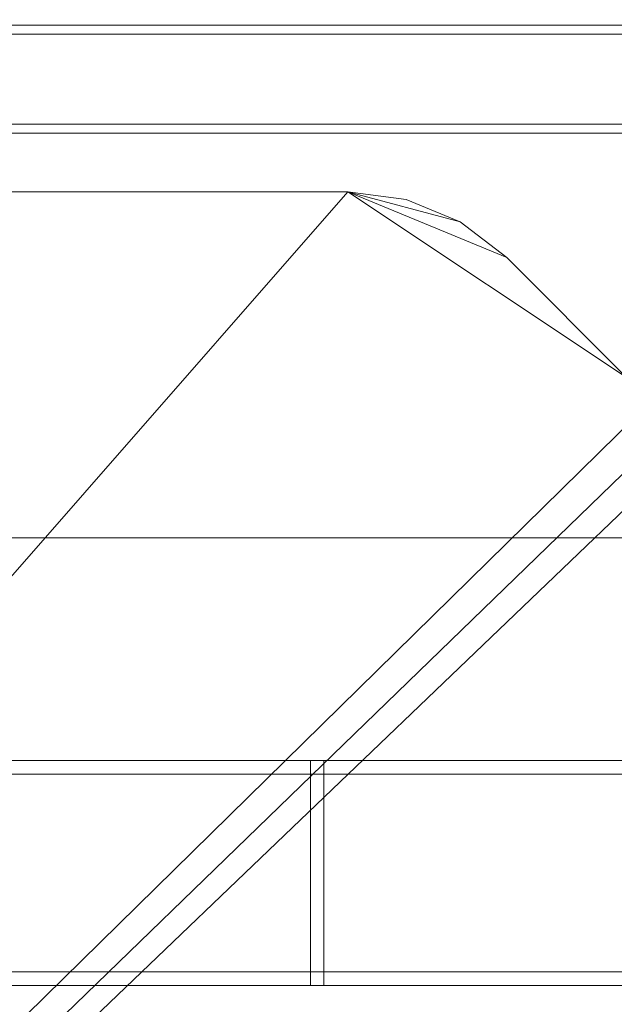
# Model space of a CAD drawing. Header units: millimetres. Extents: x -5914 to -4114, y 1890 to 3540.
# Tile 78 of 256: x -5287 to -5155, y 2510 to 2729. Entities that reach past the tile are written whole.
import ezdxf

# ---------------------------------------------------------------- set-up
doc = ezdxf.new("R2010")
doc.units = ezdxf.units.MM
doc.layers.add('A-GENM', color=13, linetype='Continuous', lineweight=5)

# ---------------------------------------------------------------- blocks, each defined once
blk = doc.blocks.new('Generic Models 3954 - Generic Models 2426-428076-_3D_')
at = {"layer": 'A-GENM'}
mesh = blk.add_polyface(dxfattribs=at)
corners = [(66409.37, 10801.73, 1319.54), (66409.37, 10597.73, 1319.54), (64880.78, 10597.73, 1319.54), (64880.78, 10801.73, 1319.54)]
mesh.append_faces([[corners[k] for k in face] for face in [(0, 1, 2, 3)]])
mesh = blk.add_polyface(dxfattribs=at)
corners = [(66409.37, 10709.73, 1392.61), (66409.37, 10801.73, 1367.88), (64880.78, 10801.73, 1367.88), (64880.78, 10709.73, 1392.61)]
mesh.append_faces([[corners[k] for k in face] for face in [(3, 0, 1, 2)]])
mesh = blk.add_polyface(dxfattribs=at)
corners = [(66409.37, 10689.73, 1392.61), (66409.37, 10709.73, 1392.61), (64880.78, 10709.73, 1392.61), (64880.78, 10689.73, 1392.61)]
mesh.append_faces([[corners[k] for k in face] for face in [(0, 1, 2, 3)]])
mesh = blk.add_polyface(dxfattribs=at)
corners = [(66409.37, 10597.73, 1367.88), (66409.37, 10689.73, 1392.61), (64880.78, 10689.73, 1392.61), (64880.78, 10597.73, 1367.88)]
mesh.append_faces([[corners[k] for k in face] for face in [(3, 0, 1, 2)]])
mesh = blk.add_polyface(dxfattribs=at)
corners = [(66409.37, 10597.73, 1319.54), (66409.37, 10597.73, 1367.88), (64880.78, 10597.73, 1367.88), (64880.78, 10597.73, 1319.54)]
mesh.append_faces([[corners[k] for k in face] for face in [(0, 1, 2, 3)]])
blk = doc.blocks.new('Generic Models 3995 - Generic Models 22-428794-_3D_')
at = {"layer": 'A-GENM'}
mesh = blk.add_polyface(dxfattribs=at)
corners = [(-6765.77, 4540.12, 535.85), (-6765.77, 4537.12, 535.85), (-5518.77, 4537.12, 535.85), (-5518.77, 4540.12, 535.85)]
mesh.append_faces([[corners[k] for k in face] for face in [(0, 1, 2, 3)]])
mesh = blk.add_polyface(dxfattribs=at)
corners = [(-6765.77, 4537.12, 533.01), (-6765.77, 4540.12, 533.01), (-5518.77, 4540.12, 533.01), (-5518.77, 4537.12, 533.01)]
mesh.append_faces([[corners[k] for k in face] for face in [(0, 1, 2, 3)]])
mesh = blk.add_polyface(dxfattribs=at)
corners = [(-6765.77, 4540.12, 533.01), (-6765.77, 4540.12, 535.85), (-5518.77, 4540.12, 535.85), (-5518.77, 4540.12, 533.01)]
mesh.append_faces([[corners[k] for k in face] for face in [(3, 0, 1, 2)]])
mesh = blk.add_polyface(dxfattribs=at)
corners = [(-6765.77, 4540.12, 480.69), (-6765.77, 4537.12, 480.69), (-5518.77, 4537.12, 480.69), (-5518.77, 4540.12, 480.69)]
mesh.append_faces([[corners[k] for k in face] for face in [(0, 1, 2, 3)]])
mesh = blk.add_polyface(dxfattribs=at)
corners = [(-6765.77, 4537.12, 477.85), (-6765.77, 4540.12, 477.85), (-5518.77, 4540.12, 477.85), (-5518.77, 4537.12, 477.85)]
mesh.append_faces([[corners[k] for k in face] for face in [(0, 1, 2, 3)]])
mesh = blk.add_polyface(dxfattribs=at)
corners = [(-6765.77, 4540.12, 477.85), (-6765.77, 4540.12, 480.69), (-5518.77, 4540.12, 480.69), (-5518.77, 4540.12, 477.85)]
mesh.append_faces([[corners[k] for k in face] for face in [(3, 0, 1, 2)]])
mesh = blk.add_polyface(dxfattribs=at)
corners = [(-6765.77, 4537.12, 535.85), (-6765.77, 4537.12, 533.01), (-5518.77, 4537.12, 533.01), (-5518.77, 4537.12, 535.85)]
mesh.append_faces([[corners[k] for k in face] for face in [(3, 0, 1, 2)]])
mesh = blk.add_polyface(dxfattribs=at)
corners = [(-6765.77, 4537.12, 480.69), (-6765.77, 4537.12, 477.85), (-5518.77, 4537.12, 477.85), (-5518.77, 4537.12, 480.69)]
mesh.append_faces([[corners[k] for k in face] for face in [(3, 0, 1, 2)]])
mesh = blk.add_polyface(dxfattribs=at)
corners = [(-6765.77, 4493.12, 480.69), (-6765.77, 4490.12, 480.69), (-5518.77, 4490.12, 480.69), (-5518.77, 4493.12, 480.69)]
mesh.append_faces([[corners[k] for k in face] for face in [(0, 1, 2, 3)]])
mesh = blk.add_polyface(dxfattribs=at)
corners = [(-6765.77, 4490.12, 477.85), (-6765.77, 4493.12, 477.85), (-5518.77, 4493.12, 477.85), (-5518.77, 4490.12, 477.85)]
mesh.append_faces([[corners[k] for k in face] for face in [(0, 1, 2, 3)]])
mesh = blk.add_polyface(dxfattribs=at)
corners = [(-6765.77, 4493.12, 477.85), (-6765.77, 4493.12, 480.69), (-5518.77, 4493.12, 480.69), (-5518.77, 4493.12, 477.85)]
mesh.append_faces([[corners[k] for k in face] for face in [(3, 0, 1, 2)]])
mesh = blk.add_polyface(dxfattribs=at)
corners = [(-6765.77, 4493.12, 535.85), (-6765.77, 4490.12, 535.85), (-5518.77, 4490.12, 535.85), (-5518.77, 4493.12, 535.85)]
mesh.append_faces([[corners[k] for k in face] for face in [(0, 1, 2, 3)]])
mesh = blk.add_polyface(dxfattribs=at)
corners = [(-6765.77, 4490.12, 533.01), (-6765.77, 4493.12, 533.01), (-5518.77, 4493.12, 533.01), (-5518.77, 4490.12, 533.01)]
mesh.append_faces([[corners[k] for k in face] for face in [(0, 1, 2, 3)]])
mesh = blk.add_polyface(dxfattribs=at)
corners = [(-6765.77, 4493.12, 533.01), (-6765.77, 4493.12, 535.85), (-5518.77, 4493.12, 535.85), (-5518.77, 4493.12, 533.01)]
mesh.append_faces([[corners[k] for k in face] for face in [(3, 0, 1, 2)]])
mesh = blk.add_polyface(dxfattribs=at)
corners = [(-6765.77, 4490.12, 480.69), (-6765.77, 4490.12, 477.85), (-5518.77, 4490.12, 477.85), (-5518.77, 4490.12, 480.69)]
mesh.append_faces([[corners[k] for k in face] for face in [(3, 0, 1, 2)]])
mesh = blk.add_polyface(dxfattribs=at)
corners = [(-6765.77, 4490.12, 535.85), (-6765.77, 4490.12, 533.01), (-5518.77, 4490.12, 533.01), (-5518.77, 4490.12, 535.85)]
mesh.append_faces([[corners[k] for k in face] for face in [(3, 0, 1, 2)]])
blk = doc.blocks.new('Generic Models 4002 - Generic Models 62-428906-_3D_')
at = {"layer": 'A-GENM'}
mesh = blk.add_polyface(dxfattribs=at)
corners = [(-6325.65, 4493.12, 608.35), (-6325.65, 4493.12, 553.35), (-6325.65, 4537.12, 553.35), (-6325.65, 4537.12, 608.35), (-6325.65, 4540.12, 608.35), (-6325.65, 4540.12, 550.35), (-6325.65, 4490.12, 550.35), (-6325.65, 4490.12, 608.35)]
mesh.append_faces([[corners[k] for k in face] for face in [(1, 2, 5, 6)]], dxfattribs={"vtx1": -1, "vtx3": -1})
mesh.append_faces([[corners[k] for k in face] for face in [(7, 0, 1, 6)]], dxfattribs={"vtx2": -1})
mesh.append_faces([[corners[k] for k in face] for face in [(2, 3, 4, 5)]], dxfattribs={"vtx3": -1})
mesh = blk.add_polyface(dxfattribs=at)
corners = [(-6325.65, 4490.12, 550.35), (-6325.65, 4540.12, 550.35), (-6322.65, 4540.12, 550.35), (-6322.65, 4490.12, 550.35)]
mesh.append_faces([[corners[k] for k in face] for face in [(0, 1, 2, 3)]])
mesh = blk.add_polyface(dxfattribs=at)
corners = [(-6325.65, 4540.12, 550.35), (-6325.65, 4540.12, 608.35), (-6322.65, 4540.12, 608.35), (-6322.65, 4540.12, 550.35)]
mesh.append_faces([[corners[k] for k in face] for face in [(0, 1, 2, 3)]])
mesh = blk.add_polyface(dxfattribs=at)
corners = [(-6325.65, 4540.12, 608.35), (-6325.65, 4537.12, 608.35), (-6322.65, 4537.12, 608.35), (-6322.65, 4540.12, 608.35)]
mesh.append_faces([[corners[k] for k in face] for face in [(0, 1, 2, 3)]])
mesh = blk.add_polyface(dxfattribs=at)
corners = [(-6322.65, 4493.12, 608.35), (-6322.65, 4490.12, 608.35), (-6322.65, 4490.12, 550.35), (-6322.65, 4540.12, 550.35), (-6322.65, 4540.12, 608.35), (-6322.65, 4537.12, 608.35), (-6322.65, 4537.12, 553.35), (-6322.65, 4493.12, 553.35)]
mesh.append_faces([[corners[k] for k in face] for face in [(6, 3, 4, 5)]], dxfattribs={"vtx0": -1})
mesh.append_faces([[corners[k] for k in face] for face in [(3, 6, 7, 2)]], dxfattribs={"vtx0": -1, "vtx2": -1})
mesh.append_faces([[corners[k] for k in face] for face in [(1, 2, 7, 0)]], dxfattribs={"vtx1": -1})
mesh = blk.add_polyface(dxfattribs=at)
corners = [(-6325.65, 4537.12, 608.35), (-6325.65, 4537.12, 553.35), (-6322.65, 4537.12, 553.35), (-6322.65, 4537.12, 608.35)]
mesh.append_faces([[corners[k] for k in face] for face in [(0, 1, 2, 3)]])
mesh = blk.add_polyface(dxfattribs=at)
corners = [(-6325.65, 4537.12, 553.35), (-6325.65, 4493.12, 553.35), (-6322.65, 4493.12, 553.35), (-6322.65, 4537.12, 553.35)]
mesh.append_faces([[corners[k] for k in face] for face in [(0, 1, 2, 3)]])
mesh = blk.add_polyface(dxfattribs=at)
corners = [(-6325.65, 4493.12, 608.35), (-6325.65, 4490.12, 608.35), (-6322.65, 4490.12, 608.35), (-6322.65, 4493.12, 608.35)]
mesh.append_faces([[corners[k] for k in face] for face in [(0, 1, 2, 3)]])
mesh = blk.add_polyface(dxfattribs=at)
corners = [(-6325.65, 4493.12, 553.35), (-6325.65, 4493.12, 608.35), (-6322.65, 4493.12, 608.35), (-6322.65, 4493.12, 553.35)]
mesh.append_faces([[corners[k] for k in face] for face in [(0, 1, 2, 3)]])
mesh = blk.add_polyface(dxfattribs=at)
corners = [(-6325.65, 4490.12, 608.35), (-6325.65, 4490.12, 550.35), (-6322.65, 4490.12, 550.35), (-6322.65, 4490.12, 608.35)]
mesh.append_faces([[corners[k] for k in face] for face in [(0, 1, 2, 3)]])
blk = doc.blocks.new('Generic Models 4015 - Generic Models 22-429197-_3D_')
at = {"layer": 'A-GENM'}
mesh = blk.add_polyface(dxfattribs=at)
corners = [(-6765.77, 4540.12, 535.85), (-6765.77, 4537.12, 535.85), (-5515.77, 4537.12, 535.85), (-5515.77, 4540.12, 535.85)]
mesh.append_faces([[corners[k] for k in face] for face in [(0, 1, 2, 3)]])
mesh = blk.add_polyface(dxfattribs=at)
corners = [(-6765.77, 4537.12, 533.01), (-6765.77, 4540.12, 533.01), (-5515.77, 4540.12, 533.01), (-5515.77, 4537.12, 533.01)]
mesh.append_faces([[corners[k] for k in face] for face in [(0, 1, 2, 3)]])
mesh = blk.add_polyface(dxfattribs=at)
corners = [(-6765.77, 4540.12, 533.01), (-6765.77, 4540.12, 535.85), (-5515.77, 4540.12, 535.85), (-5515.77, 4540.12, 533.01)]
mesh.append_faces([[corners[k] for k in face] for face in [(0, 1, 2, 3)]])
mesh = blk.add_polyface(dxfattribs=at)
corners = [(-6765.77, 4540.12, 480.69), (-6765.77, 4537.12, 480.69), (-5515.77, 4537.12, 480.69), (-5515.77, 4540.12, 480.69)]
mesh.append_faces([[corners[k] for k in face] for face in [(0, 1, 2, 3)]])
mesh = blk.add_polyface(dxfattribs=at)
corners = [(-6765.77, 4537.12, 477.85), (-6765.77, 4540.12, 477.85), (-5515.77, 4540.12, 477.85), (-5515.77, 4537.12, 477.85)]
mesh.append_faces([[corners[k] for k in face] for face in [(0, 1, 2, 3)]])
mesh = blk.add_polyface(dxfattribs=at)
corners = [(-6765.77, 4540.12, 477.85), (-6765.77, 4540.12, 480.69), (-5515.77, 4540.12, 480.69), (-5515.77, 4540.12, 477.85)]
mesh.append_faces([[corners[k] for k in face] for face in [(0, 1, 2, 3)]])
mesh = blk.add_polyface(dxfattribs=at)
corners = [(-6765.77, 4537.12, 535.85), (-6765.77, 4537.12, 533.01), (-5515.77, 4537.12, 533.01), (-5515.77, 4537.12, 535.85)]
mesh.append_faces([[corners[k] for k in face] for face in [(0, 1, 2, 3)]])
mesh = blk.add_polyface(dxfattribs=at)
corners = [(-6765.77, 4537.12, 480.69), (-6765.77, 4537.12, 477.85), (-5515.77, 4537.12, 477.85), (-5515.77, 4537.12, 480.69)]
mesh.append_faces([[corners[k] for k in face] for face in [(0, 1, 2, 3)]])
mesh = blk.add_polyface(dxfattribs=at)
corners = [(-6765.77, 4493.12, 480.69), (-6765.77, 4490.12, 480.69), (-5515.77, 4490.12, 480.69), (-5515.77, 4493.12, 480.69)]
mesh.append_faces([[corners[k] for k in face] for face in [(0, 1, 2, 3)]])
mesh = blk.add_polyface(dxfattribs=at)
corners = [(-6765.77, 4490.12, 477.85), (-6765.77, 4493.12, 477.85), (-5515.77, 4493.12, 477.85), (-5515.77, 4490.12, 477.85)]
mesh.append_faces([[corners[k] for k in face] for face in [(0, 1, 2, 3)]])
mesh = blk.add_polyface(dxfattribs=at)
corners = [(-6765.77, 4493.12, 477.85), (-6765.77, 4493.12, 480.69), (-5515.77, 4493.12, 480.69), (-5515.77, 4493.12, 477.85)]
mesh.append_faces([[corners[k] for k in face] for face in [(0, 1, 2, 3)]])
mesh = blk.add_polyface(dxfattribs=at)
corners = [(-6765.77, 4493.12, 535.85), (-6765.77, 4490.12, 535.85), (-5515.77, 4490.12, 535.85), (-5515.77, 4493.12, 535.85)]
mesh.append_faces([[corners[k] for k in face] for face in [(0, 1, 2, 3)]])
mesh = blk.add_polyface(dxfattribs=at)
corners = [(-6765.77, 4490.12, 533.01), (-6765.77, 4493.12, 533.01), (-5515.77, 4493.12, 533.01), (-5515.77, 4490.12, 533.01)]
mesh.append_faces([[corners[k] for k in face] for face in [(0, 1, 2, 3)]])
mesh = blk.add_polyface(dxfattribs=at)
corners = [(-6765.77, 4493.12, 533.01), (-6765.77, 4493.12, 535.85), (-5515.77, 4493.12, 535.85), (-5515.77, 4493.12, 533.01)]
mesh.append_faces([[corners[k] for k in face] for face in [(0, 1, 2, 3)]])
mesh = blk.add_polyface(dxfattribs=at)
corners = [(-6765.77, 4490.12, 480.69), (-6765.77, 4490.12, 477.85), (-5515.77, 4490.12, 477.85), (-5515.77, 4490.12, 480.69)]
mesh.append_faces([[corners[k] for k in face] for face in [(0, 1, 2, 3)]])
mesh = blk.add_polyface(dxfattribs=at)
corners = [(-6765.77, 4490.12, 535.85), (-6765.77, 4490.12, 533.01), (-5515.77, 4490.12, 533.01), (-5515.77, 4490.12, 535.85)]
mesh.append_faces([[corners[k] for k in face] for face in [(0, 1, 2, 3)]])
blk = doc.blocks.new('Generic Models 4022 - Generic Models 62-429309-_3D_')
at = {"layer": 'A-GENM'}
mesh = blk.add_polyface(dxfattribs=at)
corners = [(-6325.65, 4493.12, 608.35), (-6325.65, 4493.12, 553.35), (-6325.65, 4537.12, 553.35), (-6325.65, 4537.12, 608.35), (-6325.65, 4540.12, 608.35), (-6325.65, 4540.12, 550.35), (-6325.65, 4490.12, 550.35), (-6325.65, 4490.12, 608.35)]
mesh.append_faces([[corners[k] for k in face] for face in [(1, 2, 5, 6)]], dxfattribs={"vtx1": -1, "vtx3": -1})
mesh.append_faces([[corners[k] for k in face] for face in [(7, 0, 1, 6)]], dxfattribs={"vtx2": -1})
mesh.append_faces([[corners[k] for k in face] for face in [(2, 3, 4, 5)]], dxfattribs={"vtx3": -1})
mesh = blk.add_polyface(dxfattribs=at)
corners = [(-6325.65, 4490.12, 550.35), (-6325.65, 4540.12, 550.35), (-6322.65, 4540.12, 550.35), (-6322.65, 4490.12, 550.35)]
mesh.append_faces([[corners[k] for k in face] for face in [(0, 1, 2, 3)]])
mesh = blk.add_polyface(dxfattribs=at)
corners = [(-6325.65, 4540.12, 550.35), (-6325.65, 4540.12, 608.35), (-6322.65, 4540.12, 608.35), (-6322.65, 4540.12, 550.35)]
mesh.append_faces([[corners[k] for k in face] for face in [(0, 1, 2, 3)]])
mesh = blk.add_polyface(dxfattribs=at)
corners = [(-6325.65, 4540.12, 608.35), (-6325.65, 4537.12, 608.35), (-6322.65, 4537.12, 608.35), (-6322.65, 4540.12, 608.35)]
mesh.append_faces([[corners[k] for k in face] for face in [(0, 1, 2, 3)]])
mesh = blk.add_polyface(dxfattribs=at)
corners = [(-6322.65, 4493.12, 608.35), (-6322.65, 4490.12, 608.35), (-6322.65, 4490.12, 550.35), (-6322.65, 4540.12, 550.35), (-6322.65, 4540.12, 608.35), (-6322.65, 4537.12, 608.35), (-6322.65, 4537.12, 553.35), (-6322.65, 4493.12, 553.35)]
mesh.append_faces([[corners[k] for k in face] for face in [(6, 3, 4, 5)]], dxfattribs={"vtx0": -1})
mesh.append_faces([[corners[k] for k in face] for face in [(3, 6, 7, 2)]], dxfattribs={"vtx0": -1, "vtx2": -1})
mesh.append_faces([[corners[k] for k in face] for face in [(1, 2, 7, 0)]], dxfattribs={"vtx1": -1})
mesh = blk.add_polyface(dxfattribs=at)
corners = [(-6325.65, 4537.12, 608.35), (-6325.65, 4537.12, 553.35), (-6322.65, 4537.12, 553.35), (-6322.65, 4537.12, 608.35)]
mesh.append_faces([[corners[k] for k in face] for face in [(0, 1, 2, 3)]])
mesh = blk.add_polyface(dxfattribs=at)
corners = [(-6325.65, 4537.12, 553.35), (-6325.65, 4493.12, 553.35), (-6322.65, 4493.12, 553.35), (-6322.65, 4537.12, 553.35)]
mesh.append_faces([[corners[k] for k in face] for face in [(0, 1, 2, 3)]])
mesh = blk.add_polyface(dxfattribs=at)
corners = [(-6325.65, 4493.12, 608.35), (-6325.65, 4490.12, 608.35), (-6322.65, 4490.12, 608.35), (-6322.65, 4493.12, 608.35)]
mesh.append_faces([[corners[k] for k in face] for face in [(0, 1, 2, 3)]])
mesh = blk.add_polyface(dxfattribs=at)
corners = [(-6325.65, 4493.12, 553.35), (-6325.65, 4493.12, 608.35), (-6322.65, 4493.12, 608.35), (-6322.65, 4493.12, 553.35)]
mesh.append_faces([[corners[k] for k in face] for face in [(0, 1, 2, 3)]])
mesh = blk.add_polyface(dxfattribs=at)
corners = [(-6325.65, 4490.12, 608.35), (-6325.65, 4490.12, 550.35), (-6322.65, 4490.12, 550.35), (-6322.65, 4490.12, 608.35)]
mesh.append_faces([[corners[k] for k in face] for face in [(0, 1, 2, 3)]])
blk = doc.blocks.new('Generic Models 4046 - Generic Models 1-429680-_3D_')
at = {"layer": 'A-GENM'}
mesh = blk.add_polyface(dxfattribs=at)
corners = [(-13546.03, 4877.12, 1181.2), (-14246.03, 4877.12, 1181.2), (-14246.03, 4077.12, 1181.2), (-12446.03, 4077.12, 1181.2), (-12446.03, 4877.12, 1181.2), (-13146.03, 4877.12, 1181.2), (-13158.97, 4875.42, 1181.2), (-13171.03, 4870.43, 1181.2), (-13181.38, 4862.48, 1181.2), (-13207.95, 4835.91, 1181.2), (-13214.16, 4831.14, 1181.2), (-13221.4, 4828.15, 1181.2), (-13229.16, 4827.12, 1181.2), (-13462.89, 4827.12, 1181.2), (-13470.66, 4828.15, 1181.2), (-13477.89, 4831.14, 1181.2), (-13484.1, 4835.91, 1181.2), (-13510.67, 4862.48, 1181.2), (-13521.03, 4870.43, 1181.2), (-13533.09, 4875.42, 1181.2)]
mesh.append_faces([[corners[k] for k in face] for face in [(0, 18, 19), (2, 0, 1)]], dxfattribs={"vtx0": -1})
mesh.append_faces([[corners[k] for k in face] for face in [(9, 5, 8), (15, 2, 14), (13, 2, 12)]], dxfattribs={"vtx0": -1, "vtx1": -1})
mesh.append_faces([[corners[k] for k in face] for face in [(3, 11, 12, 2)]], dxfattribs={"vtx0": -1, "vtx2": -1})
mesh.append_faces([[corners[k] for k in face] for face in [(2, 15, 16, 0)]], dxfattribs={"vtx0": -1, "vtx2": -1, "vtx3": -1})
mesh.append_faces([[corners[k] for k in face] for face in [(7, 8, 5, 6)]], dxfattribs={"vtx1": -1})
mesh.append_faces([[corners[k] for k in face] for face in [(10, 11, 3), (17, 18, 0, 16), (13, 14, 2)]], dxfattribs={"vtx1": -1, "vtx2": -1})
mesh.append_faces([[corners[k] for k in face] for face in [(9, 10, 3, 5)]], dxfattribs={"vtx1": -1, "vtx2": -1, "vtx3": -1})
mesh.append_faces([[corners[k] for k in face] for face in [(3, 4, 5)]], dxfattribs={"vtx2": -1})
mesh = blk.add_polyface(dxfattribs=at)
corners = [(-13546.03, 4877.12, 1156.2), (-13533.09, 4875.42, 1156.2), (-13521.03, 4870.43, 1156.2), (-13510.67, 4862.48, 1156.2), (-13484.1, 4835.91, 1156.2), (-13477.89, 4831.14, 1156.2), (-13470.66, 4828.15, 1156.2), (-13462.89, 4827.12, 1156.2), (-13229.16, 4827.12, 1156.2), (-13221.4, 4828.15, 1156.2), (-13214.16, 4831.14, 1156.2), (-13207.95, 4835.91, 1156.2), (-13181.38, 4862.48, 1156.2), (-13171.03, 4870.43, 1156.2), (-13158.97, 4875.42, 1156.2), (-13146.03, 4877.12, 1156.2), (-12446.03, 4877.12, 1156.2), (-12446.03, 4077.12, 1156.2), (-14246.03, 4077.12, 1156.2), (-14246.03, 4877.12, 1156.2)]
mesh.append_faces([[corners[k] for k in face] for face in [(15, 13, 14), (17, 15, 16)]], dxfattribs={"vtx0": -1})
mesh.append_faces([[corners[k] for k in face] for face in [(4, 0, 3), (10, 17, 9), (8, 17, 7)]], dxfattribs={"vtx0": -1, "vtx1": -1})
mesh.append_faces([[corners[k] for k in face] for face in [(18, 6, 7, 17)]], dxfattribs={"vtx0": -1, "vtx2": -1})
mesh.append_faces([[corners[k] for k in face] for face in [(17, 10, 11, 15)]], dxfattribs={"vtx0": -1, "vtx2": -1, "vtx3": -1})
mesh.append_faces([[corners[k] for k in face] for face in [(2, 3, 0, 1)]], dxfattribs={"vtx1": -1})
mesh.append_faces([[corners[k] for k in face] for face in [(5, 6, 18), (12, 13, 15, 11), (8, 9, 17)]], dxfattribs={"vtx1": -1, "vtx2": -1})
mesh.append_faces([[corners[k] for k in face] for face in [(4, 5, 18, 0)]], dxfattribs={"vtx1": -1, "vtx2": -1, "vtx3": -1})
mesh.append_faces([[corners[k] for k in face] for face in [(18, 19, 0)]], dxfattribs={"vtx2": -1})
mesh = blk.add_polyface(dxfattribs=at)
corners = [(-14246.03, 4877.12, 1181.2), (-13546.03, 4877.12, 1181.2), (-13546.03, 4877.12, 1156.2), (-14246.03, 4877.12, 1156.2)]
mesh.append_faces([[corners[k] for k in face] for face in [(0, 1, 2, 3)]])
mesh = blk.add_polyface(dxfattribs=at)
corners = [(-13546.03, 4877.12, 1181.2), (-13533.09, 4875.42, 1181.2), (-13521.03, 4870.43, 1181.2), (-13510.67, 4862.48, 1181.2), (-13510.67, 4862.48, 1156.2), (-13521.03, 4870.43, 1156.2), (-13533.09, 4875.42, 1156.2), (-13546.03, 4877.12, 1156.2)]
mesh.append_faces([[corners[k] for k in face] for face in [(4, 5, 2, 3)]], dxfattribs={"vtx1": -1})
mesh.append_faces([[corners[k] for k in face] for face in [(1, 2, 5, 6)]], dxfattribs={"vtx1": -1, "vtx3": -1})
mesh.append_faces([[corners[k] for k in face] for face in [(6, 7, 0, 1)]], dxfattribs={"vtx3": -1})
mesh = blk.add_polyface(dxfattribs=at)
corners = [(-13510.67, 4862.48, 1181.2), (-13484.1, 4835.91, 1181.2), (-13484.1, 4835.91, 1156.2), (-13510.67, 4862.48, 1156.2)]
mesh.append_faces([[corners[k] for k in face] for face in [(3, 0, 1, 2)]])
blk = doc.blocks.new('Generic Models 2030 - Generic Models 6-429965-_3D_')
at = {"layer": 'A-GENM'}
mesh = blk.add_polyface(dxfattribs=at)
corners = [(-4520.32, 13840.48, 662.34), (-6320.32, 13840.48, 662.34), (-6320.32, 13840.48, 1462.34), (-6318.61, 13840.48, 1475.28), (-6313.62, 13840.48, 1487.34), (-6305.67, 13840.48, 1497.69), (-6295.32, 13840.48, 1505.64), (-6283.26, 13840.48, 1510.64), (-6270.32, 13840.48, 1512.34), (-4570.32, 13840.48, 1512.34), (-4557.38, 13840.48, 1510.64), (-4545.32, 13840.48, 1505.64), (-4534.96, 13840.48, 1497.69), (-4527.02, 13840.48, 1487.34), (-4522.02, 13840.48, 1475.28), (-4520.32, 13840.48, 1462.34)]
mesh.append_faces([[corners[k] for k in face] for face in [(0, 8, 9, 15), (8, 2, 3)]], dxfattribs={"vtx0": -1, "vtx2": -1})
mesh.append_faces([[corners[k] for k in face] for face in [(15, 9, 10, 13), (3, 5, 6, 8)]], dxfattribs={"vtx0": -1, "vtx2": -1, "vtx3": -1})
mesh.append_faces([[corners[k] for k in face] for face in [(8, 0, 1, 2)]], dxfattribs={"vtx0": -1, "vtx3": -1})
mesh.append_faces([[corners[k] for k in face] for face in [(7, 8, 6), (4, 5, 3)]], dxfattribs={"vtx1": -1})
mesh.append_faces([[corners[k] for k in face] for face in [(13, 14, 15)]], dxfattribs={"vtx2": -1})
mesh.append_faces([[corners[k] for k in face] for face in [(10, 11, 12, 13)]], dxfattribs={"vtx3": -1})
mesh = blk.add_polyface(dxfattribs=at)
corners = [(-4520.32, 13816.48, 662.34), (-6320.32, 13816.48, 662.34), (-6320.32, 13840.48, 662.34), (-4520.32, 13840.48, 662.34)]
mesh.append_faces([[corners[k] for k in face] for face in [(3, 0, 1, 2)]])
mesh = blk.add_polyface(dxfattribs=at)
corners = [(-6270.32, 13816.48, 1512.34), (-4570.32, 13816.48, 1512.34), (-4570.32, 13840.48, 1512.34), (-6270.32, 13840.48, 1512.34)]
mesh.append_faces([[corners[k] for k in face] for face in [(0, 1, 2, 3)]])
mesh = blk.add_polyface(dxfattribs=at)
corners = [(-4520.32, 13816.48, 662.34), (-4520.32, 13816.48, 1462.34), (-4522.02, 13816.48, 1475.28), (-4527.02, 13816.48, 1487.34), (-4534.96, 13816.48, 1497.69), (-4545.32, 13816.48, 1505.64), (-4557.38, 13816.48, 1510.64), (-4570.32, 13816.48, 1512.34), (-6270.32, 13816.48, 1512.34), (-6283.26, 13816.48, 1510.64), (-6295.32, 13816.48, 1505.64), (-6305.67, 13816.48, 1497.69), (-6313.62, 13816.48, 1487.34), (-6318.61, 13816.48, 1475.28), (-6320.32, 13816.48, 1462.34), (-6320.32, 13816.48, 662.34)]
mesh.append_faces([[corners[k] for k in face] for face in [(7, 0, 1, 6)]], dxfattribs={"vtx0": -1, "vtx2": -1})
mesh.append_faces([[corners[k] for k in face] for face in [(15, 0, 8, 14), (13, 14, 8), (7, 8, 0)]], dxfattribs={"vtx1": -1, "vtx2": -1})
mesh.append_faces([[corners[k] for k in face] for face in [(11, 12, 13, 10), (4, 5, 6, 3)]], dxfattribs={"vtx2": -1})
mesh.append_faces([[corners[k] for k in face] for face in [(1, 2, 3, 6), (8, 9, 10, 13)]], dxfattribs={"vtx2": -1, "vtx3": -1})

msp = doc.modelspace()

# ---------------------------------------------------------------- block references
at = {"layer": 'A-GENM'}
for name, p in [('Generic Models 3954 - Generic Models 2426-428076-_3D_', (-70657.66, -7984.32, -992.54)), ('Generic Models 2030 - Generic Models 6-429965-_3D_', (406.03, -11113.07, -262.34)), ('Generic Models 4046 - Generic Models 1-429680-_3D_', (8331.74, -2186.71, -131.17)), ('Generic Models 3995 - Generic Models 22-428794-_3D_', (1103.03, -1976.21, 343.82)), ('Generic Models 4015 - Generic Models 22-429197-_3D_', (1103.03, -1976.21, 441.32)), ('Generic Models 4002 - Generic Models 62-428906-_3D_', (1103.03, -1976.21, 271.32)), ('Generic Models 4022 - Generic Models 62-429309-_3D_', (1103.03, -1976.21, 368.82))]:
    msp.add_blockref(name, p, dxfattribs=at)

doc.saveas('drawing.dxf')
